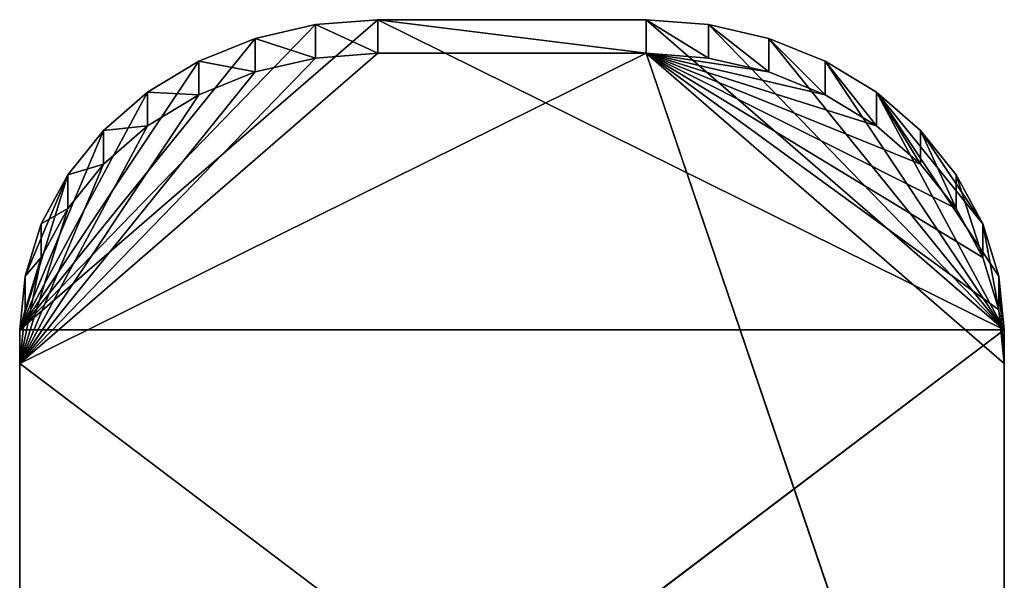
# Model space of a CAD drawing. Header units: centimetres. Extents: x 0 to 2.2, y 0 to 7.51.
# Tile 96 of 96: x 0 to 2.2, y 6.25 to 7.51. Entities that reach past the tile are written whole.
import ezdxf

# ---------------------------------------------------------------- set-up
doc = ezdxf.new("R2010")
doc.units = ezdxf.units.CM
doc.header["$LTSCALE"] = 2.54
doc.layers.get('0').update_dxf_attribs({"true_color": 0xff5454})

# ---------------------------------------------------------------- blocks, each defined once
blk = doc.blocks.new('Wieszak na r_czniki przykr_cany.STL')
at = {"color": 0}
for p, q in [((0.8, 7.5053, 1.4), (0, 6.8124, 1)), ((0.8, 7.5053, 1.4), (0, 6.8124, 1)), ((0.8, 7.5053, 1.4), (0.6611, 7.4947, 1.3939)), ((0.8, 7.5053, 1.4), (0.6611, 7.4947, 1.3939)), ((0.8, 7.4303, 1.5299), (0.8, 7.5053, 1.4)), ((1.4, 7.5053, 1.4), (0.8, 7.5053, 1.4)), ((0.8, 7.5053, 1.4), (1.4, 7.4303, 1.5299)), ((0.8, 7.5053, 1.4), (1.4, 7.4303, 1.5299)), ((0.8, 7.4303, 1.5299), (0.8, 7.5053, 1.4)), ((0.8, 7.5053, 1.4), (2.2, 6.8124, 1)), ((0.8, 7.5053, 1.4), (2.2, 6.8124, 1)), ((1.4, 7.5053, 1.4), (0.8, 7.5053, 1.4)), ((1.4, 7.5053, 1.4), (1.4, 7.4303, 1.5299)), ((1.5389, 7.4197, 1.5238), (1.4, 7.5053, 1.4)), ((1.5389, 7.4197, 1.5238), (1.4, 7.5053, 1.4)), ((1.5389, 7.4947, 1.3939), (1.4, 7.5053, 1.4)), ((1.4, 7.5053, 1.4), (1.4, 7.4303, 1.5299)), ((1.4, 7.5053, 1.4), (2.2, 6.8124, 1)), ((1.4, 7.5053, 1.4), (2.2, 6.8124, 1)), ((1.5389, 7.4947, 1.3939), (1.4, 7.5053, 1.4)), ((0.6611, 7.4947, 1.3939), (0, 6.8124, 1)), ((0.6611, 7.4947, 1.3939), (0, 6.8124, 1)), ((0.6611, 7.4947, 1.3939), (0.5264, 7.4635, 1.3759)), ((0.6611, 7.4947, 1.3939), (0.5264, 7.4635, 1.3759)), ((0.6611, 7.4197, 1.5238), (0.6611, 7.4947, 1.3939)), ((0.6611, 7.4197, 1.5238), (0.6611, 7.4947, 1.3939)), ((0.8, 7.4303, 1.5299), (0.6611, 7.4947, 1.3939)), ((0.8, 7.4303, 1.5299), (0.6611, 7.4947, 1.3939)), ((1.5389, 7.4197, 1.5238), (1.5389, 7.4947, 1.3939)), ((1.5389, 7.4197, 1.5238), (1.5389, 7.4947, 1.3939)), ((1.6736, 7.3885, 1.5058), (1.5389, 7.4947, 1.3939)), ((1.6736, 7.3885, 1.5058), (1.5389, 7.4947, 1.3939)), ((1.6736, 7.4635, 1.3759), (1.5389, 7.4947, 1.3939)), ((1.6736, 7.4635, 1.3759), (1.5389, 7.4947, 1.3939)), ((2.2, 6.8124, 1), (1.5389, 7.4947, 1.3939)), ((2.2, 6.8124, 1), (1.5389, 7.4947, 1.3939)), ((0.5264, 7.4635, 1.3759), (0, 6.8124, 1)), ((0.5264, 7.4635, 1.3759), (0, 6.8124, 1)), ((0.5264, 7.4635, 1.3759), (0.4, 7.4124, 1.3464)), ((0.5264, 7.4635, 1.3759), (0.4, 7.4124, 1.3464)), ((0.5264, 7.3885, 1.5058), (0.5264, 7.4635, 1.3759)), ((0.5264, 7.3885, 1.5058), (0.5264, 7.4635, 1.3759)), ((0.6611, 7.4197, 1.5238), (0.5264, 7.4635, 1.3759)), ((0.6611, 7.4197, 1.5238), (0.5264, 7.4635, 1.3759)), ((1.6736, 7.3885, 1.5058), (1.6736, 7.4635, 1.3759)), ((1.6736, 7.3885, 1.5058), (1.6736, 7.4635, 1.3759)), ((1.8, 7.3374, 1.4763), (1.6736, 7.4635, 1.3759)), ((1.8, 7.3374, 1.4763), (1.6736, 7.4635, 1.3759)), ((1.8, 7.4124, 1.3464), (1.6736, 7.4635, 1.3759)), ((1.6736, 7.4635, 1.3759), (2.2, 6.8124, 1)), ((1.8, 7.4124, 1.3464), (1.6736, 7.4635, 1.3759)), ((1.6736, 7.4635, 1.3759), (2.2, 6.8124, 1)), ((1.4, 7.4303, 1.5299), (0, 6.7374, 1.1299)), ((1.4, 7.4303, 1.5299), (0, 6.7374, 1.1299)), ((0.8, 7.4303, 1.5299), (0, 6.7374, 1.1299)), ((0.8, 7.4303, 1.5299), (0, 6.7374, 1.1299)), ((0, 6.7374, 1.1299), (0.6611, 7.4197, 1.5238)), ((0, 6.7374, 1.1299), (0.6611, 7.4197, 1.5238)), ((0.5264, 7.3885, 1.5058), (0.6611, 7.4197, 1.5238)), ((0.5264, 7.3885, 1.5058), (0.6611, 7.4197, 1.5238)), ((0.6611, 7.4197, 1.5238), (0.8, 7.4303, 1.5299)), ((0.6611, 7.4197, 1.5238), (0.8, 7.4303, 1.5299)), ((0.8, 7.4303, 1.5299), (1.4, 7.4303, 1.5299)), ((0.8, 7.4303, 1.5299), (1.4, 7.4303, 1.5299)), ((1.4, 7.4303, 1.5299), (1.5389, 7.4197, 1.5238)), ((2.2, 6.7374, 1.1299), (1.4, 7.4303, 1.5299)), ((1.4, 7.4303, 1.5299), (2.2, 5.075, 0.1701)), ((2.2, 6.7374, 1.1299), (1.4, 7.4303, 1.5299)), ((2.1878, 6.8577, 1.1994), (1.4, 7.4303, 1.5299)), ((2.1878, 6.8577, 1.1994), (1.4, 7.4303, 1.5299)), ((2.1518, 6.9744, 1.2667), (1.4, 7.4303, 1.5299)), ((1.4, 7.4303, 1.5299), (2.2, 5.075, 0.1701)), ((2.0928, 7.0838, 1.3299), (1.4, 7.4303, 1.5299)), ((2.1518, 6.9744, 1.2667), (1.4, 7.4303, 1.5299)), ((2.0928, 7.0838, 1.3299), (1.4, 7.4303, 1.5299)), ((2.0128, 7.1828, 1.387), (1.4, 7.4303, 1.5299)), ((2.0128, 7.1828, 1.387), (1.4, 7.4303, 1.5299)), ((1.9142, 7.2682, 1.4363), (1.4, 7.4303, 1.5299)), ((1.8, 7.3374, 1.4763), (1.4, 7.4303, 1.5299)), ((1.9142, 7.2682, 1.4363), (1.4, 7.4303, 1.5299)), ((1.8, 7.3374, 1.4763), (1.4, 7.4303, 1.5299)), ((1.6736, 7.3885, 1.5058), (1.4, 7.4303, 1.5299)), ((1.6736, 7.3885, 1.5058), (1.4, 7.4303, 1.5299)), ((1.4, 7.4303, 1.5299), (1.5389, 7.4197, 1.5238)), ((1.5389, 7.4197, 1.5238), (1.6736, 7.3885, 1.5058)), ((1.5389, 7.4197, 1.5238), (1.6736, 7.3885, 1.5058)), ((0.4, 7.4124, 1.3464), (0, 6.8124, 1)), ((0.4, 7.4124, 1.3464), (0, 6.8124, 1)), ((0.4, 7.4124, 1.3464), (0.2858, 7.3432, 1.3064)), ((0.4, 7.4124, 1.3464), (0.2858, 7.3432, 1.3064)), ((0.4, 7.3374, 1.4763), (0.4, 7.4124, 1.3464)), ((0.4, 7.3374, 1.4763), (0.4, 7.4124, 1.3464)), ((0.5264, 7.3885, 1.5058), (0.4, 7.4124, 1.3464)), ((0.5264, 7.3885, 1.5058), (0.4, 7.4124, 1.3464)), ((1.8, 7.3374, 1.4763), (1.8, 7.4124, 1.3464)), ((1.8, 7.3374, 1.4763), (1.8, 7.4124, 1.3464)), ((1.9142, 7.2682, 1.4363), (1.8, 7.4124, 1.3464)), ((1.9142, 7.2682, 1.4363), (1.8, 7.4124, 1.3464)), ((1.9142, 7.3432, 1.3064), (1.8, 7.4124, 1.3464)), ((1.8, 7.4124, 1.3464), (2.2, 6.8124, 1)), ((1.8, 7.4124, 1.3464), (2.2, 6.8124, 1)), ((1.9142, 7.3432, 1.3064), (1.8, 7.4124, 1.3464)), ((0.5264, 7.3885, 1.5058), (0, 6.7374, 1.1299)), ((0.5264, 7.3885, 1.5058), (0, 6.7374, 1.1299)), ((0.4, 7.3374, 1.4763), (0.5264, 7.3885, 1.5058)), ((0.4, 7.3374, 1.4763), (0.5264, 7.3885, 1.5058)), ((1.6736, 7.3885, 1.5058), (1.8, 7.3374, 1.4763)), ((1.6736, 7.3885, 1.5058), (1.8, 7.3374, 1.4763)), ((0.2858, 7.3432, 1.3064), (0, 6.8124, 1)), ((0.2858, 7.3432, 1.3064), (0, 6.8124, 1)), ((0.4, 7.3374, 1.4763), (0, 6.7374, 1.1299)), ((0.4, 7.3374, 1.4763), (0, 6.7374, 1.1299)), ((0.2858, 7.3432, 1.3064), (0.1872, 7.2578, 1.2571)), ((0.2858, 7.3432, 1.3064), (0.1872, 7.2578, 1.2571)), ((0.2858, 7.2682, 1.4363), (0.2858, 7.3432, 1.3064)), ((0.2858, 7.2682, 1.4363), (0.2858, 7.3432, 1.3064)), ((0.4, 7.3374, 1.4763), (0.2858, 7.3432, 1.3064)), ((0.4, 7.3374, 1.4763), (0.2858, 7.3432, 1.3064)), ((0.2858, 7.2682, 1.4363), (0.4, 7.3374, 1.4763)), ((0.2858, 7.2682, 1.4363), (0.4, 7.3374, 1.4763)), ((1.8, 7.3374, 1.4763), (1.9142, 7.2682, 1.4363)), ((1.8, 7.3374, 1.4763), (1.9142, 7.2682, 1.4363)), ((1.9142, 7.2682, 1.4363), (1.9142, 7.3432, 1.3064)), ((1.9142, 7.2682, 1.4363), (1.9142, 7.3432, 1.3064)), ((2.0128, 7.1828, 1.387), (1.9142, 7.3432, 1.3064)), ((2.0128, 7.1828, 1.387), (1.9142, 7.3432, 1.3064)), ((2.0128, 7.2578, 1.2571), (1.9142, 7.3432, 1.3064)), ((2.1518, 7.0494, 1.1368), (1.9142, 7.3432, 1.3064)), ((2.0128, 7.2578, 1.2571), (1.9142, 7.3432, 1.3064)), ((1.9142, 7.3432, 1.3064), (2.2, 6.8124, 1)), ((1.9142, 7.3432, 1.3064), (2.2, 6.8124, 1)), ((1.9142, 7.3432, 1.3064), (2.1878, 6.9327, 1.0695)), ((1.9142, 7.3432, 1.3064), (2.1878, 6.9327, 1.0695)), ((2.1518, 7.0494, 1.1368), (1.9142, 7.3432, 1.3064)), ((0.2858, 7.2682, 1.4363), (0, 6.7374, 1.1299)), ((0.2858, 7.2682, 1.4363), (0, 6.7374, 1.1299)), ((0.1872, 7.1828, 1.387), (0.2858, 7.2682, 1.4363)), ((0.2858, 7.2682, 1.4363), (0.1872, 7.2578, 1.2571)), ((0.2858, 7.2682, 1.4363), (0.1872, 7.2578, 1.2571)), ((0.1872, 7.1828, 1.387), (0.2858, 7.2682, 1.4363)), ((1.9142, 7.2682, 1.4363), (2.0128, 7.1828, 1.387)), ((1.9142, 7.2682, 1.4363), (2.0128, 7.1828, 1.387)), ((0.1872, 7.2578, 1.2571), (0, 6.8124, 1)), ((0.1872, 7.2578, 1.2571), (0, 6.8124, 1)), ((0.1872, 7.2578, 1.2571), (0.1072, 7.1588, 1.2)), ((0.1872, 7.2578, 1.2571), (0.1072, 7.1588, 1.2)), ((0.1872, 7.1828, 1.387), (0.1872, 7.2578, 1.2571)), ((0.1872, 7.1828, 1.387), (0.1872, 7.2578, 1.2571)), ((2.0128, 7.1828, 1.387), (2.0128, 7.2578, 1.2571)), ((2.0128, 7.1828, 1.387), (2.0128, 7.2578, 1.2571)), ((2.0928, 7.0838, 1.3299), (2.0128, 7.2578, 1.2571)), ((2.0928, 7.0838, 1.3299), (2.0128, 7.2578, 1.2571)), ((2.0928, 7.1588, 1.2), (2.0128, 7.2578, 1.2571)), ((2.1518, 7.0494, 1.1368), (2.0128, 7.2578, 1.2571)), ((2.0928, 7.1588, 1.2), (2.0128, 7.2578, 1.2571)), ((2.1518, 7.0494, 1.1368), (2.0128, 7.2578, 1.2571)), ((0.1872, 7.1828, 1.387), (0, 6.7374, 1.1299)), ((0.1872, 7.1828, 1.387), (0, 6.7374, 1.1299)), ((0.1072, 7.0838, 1.3299), (0.1872, 7.1828, 1.387)), ((0.1872, 7.1828, 1.387), (0.1072, 7.1588, 1.2)), ((0.1872, 7.1828, 1.387), (0.1072, 7.1588, 1.2)), ((0.1072, 7.0838, 1.3299), (0.1872, 7.1828, 1.387)), ((2.0128, 7.1828, 1.387), (2.0928, 7.0838, 1.3299)), ((2.0128, 7.1828, 1.387), (2.0928, 7.0838, 1.3299)), ((0, 6.8124, 1), (0.1072, 7.1588, 1.2)), ((0, 6.8124, 1), (0.1072, 7.1588, 1.2)), ((0.0122, 6.9327, 1.0695), (0.1072, 7.1588, 1.2)), ((0.0122, 6.9327, 1.0695), (0.1072, 7.1588, 1.2)), ((0.1072, 7.1588, 1.2), (0.0482, 7.0494, 1.1368)), ((0.1072, 7.1588, 1.2), (0.0482, 7.0494, 1.1368)), ((0.1072, 7.0838, 1.3299), (0.1072, 7.1588, 1.2)), ((0.1072, 7.0838, 1.3299), (0.1072, 7.1588, 1.2)), ((2.0928, 7.0838, 1.3299), (2.0928, 7.1588, 1.2)), ((2.0928, 7.0838, 1.3299), (2.0928, 7.1588, 1.2)), ((2.1518, 6.9744, 1.2667), (2.0928, 7.1588, 1.2)), ((2.1518, 6.9744, 1.2667), (2.0928, 7.1588, 1.2)), ((2.1518, 7.0494, 1.1368), (2.0928, 7.1588, 1.2)), ((2.1518, 7.0494, 1.1368), (2.0928, 7.1588, 1.2)), ((0.1072, 7.0838, 1.3299), (0, 6.7374, 1.1299)), ((0.1072, 7.0838, 1.3299), (0, 6.7374, 1.1299)), ((0.0482, 6.9744, 1.2667), (0.1072, 7.0838, 1.3299)), ((0.1072, 7.0838, 1.3299), (0.0482, 7.0494, 1.1368)), ((0.1072, 7.0838, 1.3299), (0.0482, 7.0494, 1.1368)), ((0.0482, 6.9744, 1.2667), (0.1072, 7.0838, 1.3299)), ((2.0928, 7.0838, 1.3299), (2.1518, 6.9744, 1.2667)), ((2.0928, 7.0838, 1.3299), (2.1518, 6.9744, 1.2667)), ((0.0482, 7.0494, 1.1368), (0.0122, 6.9327, 1.0695)), ((0.0482, 7.0494, 1.1368), (0.0122, 6.9327, 1.0695)), ((0.0482, 6.9744, 1.2667), (0.0482, 7.0494, 1.1368)), ((0.0482, 6.9744, 1.2667), (0.0482, 7.0494, 1.1368)), ((2.1518, 6.9744, 1.2667), (2.1518, 7.0494, 1.1368)), ((2.1518, 6.9744, 1.2667), (2.1518, 7.0494, 1.1368)), ((2.1878, 6.8577, 1.1994), (2.1518, 7.0494, 1.1368)), ((2.1878, 6.8577, 1.1994), (2.1518, 7.0494, 1.1368)), ((2.1878, 6.9327, 1.0695), (2.1518, 7.0494, 1.1368)), ((2.1878, 6.9327, 1.0695), (2.1518, 7.0494, 1.1368)), ((0.0482, 6.9744, 1.2667), (0, 6.7374, 1.1299)), ((0.0482, 6.9744, 1.2667), (0, 6.7374, 1.1299)), ((0.0122, 6.8577, 1.1994), (0.0482, 6.9744, 1.2667)), ((0.0482, 6.9744, 1.2667), (0.0122, 6.9327, 1.0695)), ((0.0482, 6.9744, 1.2667), (0.0122, 6.9327, 1.0695)), ((0.0122, 6.8577, 1.1994), (0.0482, 6.9744, 1.2667)), ((2.1518, 6.9744, 1.2667), (2.1878, 6.8577, 1.1994)), ((2.1518, 6.9744, 1.2667), (2.1878, 6.8577, 1.1994)), ((0.0122, 6.9327, 1.0695), (0, 6.8124, 1)), ((0.0122, 6.9327, 1.0695), (0, 6.8124, 1)), ((0.0122, 6.8577, 1.1994), (0.0122, 6.9327, 1.0695)), ((0.0122, 6.8577, 1.1994), (0.0122, 6.9327, 1.0695)), ((2.1878, 6.8577, 1.1994), (2.1878, 6.9327, 1.0695)), ((2.1878, 6.8577, 1.1994), (2.1878, 6.9327, 1.0695)), ((2.2, 6.7374, 1.1299), (2.1878, 6.9327, 1.0695)), ((2.2, 6.7374, 1.1299), (2.1878, 6.9327, 1.0695)), ((2.2, 6.8124, 1), (2.1878, 6.9327, 1.0695)), ((2.2, 6.8124, 1), (2.1878, 6.9327, 1.0695)), ((0, 6.7374, 1.1299), (0.0122, 6.8577, 1.1994)), ((0.0122, 6.8577, 1.1994), (0, 6.8124, 1)), ((0.0122, 6.8577, 1.1994), (0, 6.8124, 1)), ((0, 6.7374, 1.1299), (0.0122, 6.8577, 1.1994)), ((2.1878, 6.8577, 1.1994), (2.2, 6.7374, 1.1299)), ((2.1878, 6.8577, 1.1994), (2.2, 6.7374, 1.1299)), ((0, 6.8124, 1), (0, 6.7374, 1.1299)), ((0, 5.15, 0.0402), (2.2, 6.8124, 1)), ((0, 5.15, 0.0402), (2.2, 6.8124, 1)), ((0, 5.15, 0.0402), (0, 6.8124, 1)), ((0, 6.8124, 1), (2.2, 6.8124, 1)), ((0, 6.8124, 1), (2.2, 6.8124, 1)), ((0, 5.15, 0.0402), (0, 6.8124, 1)), ((0, 6.8124, 1), (0, 6.7374, 1.1299)), ((2.2, 6.7374, 1.1299), (2.2, 6.8124, 1)), ((2.2, 6.8124, 1), (2.2, 5.15, 0.0402)), ((2.2, 5.075, 0.1701), (2.2, 6.8124, 1)), ((2.2, 6.7374, 1.1299), (2.2, 6.8124, 1)), ((2.2, 5.075, 0.1701), (2.2, 6.8124, 1)), ((2.2, 6.8124, 1), (2.2, 5.15, 0.0402)), ((0, 6.7374, 1.1299), (0, 5.075, 0.1701)), ((2.2, 5.075, 0.1701), (0, 6.7374, 1.1299)), ((2.2, 5.075, 0.1701), (0, 6.7374, 1.1299)), ((0, 5.15, 0.0402), (0, 6.7374, 1.1299)), ((0, 5.15, 0.0402), (0, 6.7374, 1.1299)), ((0, 6.7374, 1.1299), (0, 5.075, 0.1701)), ((2.2, 5.075, 0.1701), (2.2, 6.7374, 1.1299)), ((2.2, 5.075, 0.1701), (2.2, 6.7374, 1.1299))]:
    blk.add_line(p, q, dxfattribs=at)
mesh = blk.add_polyface(dxfattribs=at)
corners = [(0.8, 7.5053, 1.4), (0, 6.8124, 1), (0.6611, 7.4947, 1.3939)]
mesh.append_faces([[corners[k] for k in face] for face in [(0, 1, 2)]], dxfattribs={"color": 0})
mesh = blk.add_polyface(dxfattribs=at)
corners = [(2.2, 6.8124, 1), (0, 6.8124, 1), (0.8, 7.5053, 1.4)]
mesh.append_faces([[corners[k] for k in face] for face in [(0, 1, 2)]], dxfattribs={"color": 0})
mesh = blk.add_polyface(dxfattribs=at)
corners = [(0.8, 7.4303, 1.5299), (0.8, 7.5053, 1.4), (0.6611, 7.4947, 1.3939)]
mesh.append_faces([[corners[k] for k in face] for face in [(0, 1, 2)]], dxfattribs={"color": 0})
mesh = blk.add_polyface(dxfattribs=at)
corners = [(1.4, 7.4303, 1.5299), (1.4, 7.5053, 1.4), (0.8, 7.5053, 1.4)]
mesh.append_faces([[corners[k] for k in face] for face in [(0, 1, 2)]], dxfattribs={"color": 0})
mesh = blk.add_polyface(dxfattribs=at)
corners = [(1.4, 7.4303, 1.5299), (0.8, 7.5053, 1.4), (0.8, 7.4303, 1.5299)]
mesh.append_faces([[corners[k] for k in face] for face in [(0, 1, 2)]], dxfattribs={"color": 0})
mesh = blk.add_polyface(dxfattribs=at)
corners = [(2.2, 6.8124, 1), (0.8, 7.5053, 1.4), (1.4, 7.5053, 1.4)]
mesh.append_faces([[corners[k] for k in face] for face in [(0, 1, 2)]], dxfattribs={"color": 0})
mesh = blk.add_polyface(dxfattribs=at)
corners = [(1.4, 7.4303, 1.5299), (1.5389, 7.4197, 1.5238), (1.4, 7.5053, 1.4)]
mesh.append_faces([[corners[k] for k in face] for face in [(0, 1, 2)]], dxfattribs={"color": 0})
mesh = blk.add_polyface(dxfattribs=at)
corners = [(1.5389, 7.4197, 1.5238), (1.5389, 7.4947, 1.3939), (1.4, 7.5053, 1.4)]
mesh.append_faces([[corners[k] for k in face] for face in [(0, 1, 2)]], dxfattribs={"color": 0})
mesh = blk.add_polyface(dxfattribs=at)
corners = [(2.2, 6.8124, 1), (1.4, 7.5053, 1.4), (1.5389, 7.4947, 1.3939)]
mesh.append_faces([[corners[k] for k in face] for face in [(0, 1, 2)]], dxfattribs={"color": 0})
mesh = blk.add_polyface(dxfattribs=at)
corners = [(0.6611, 7.4947, 1.3939), (0, 6.8124, 1), (0.5264, 7.4635, 1.3759)]
mesh.append_faces([[corners[k] for k in face] for face in [(0, 1, 2)]], dxfattribs={"color": 0})
mesh = blk.add_polyface(dxfattribs=at)
corners = [(0.6611, 7.4197, 1.5238), (0.6611, 7.4947, 1.3939), (0.5264, 7.4635, 1.3759)]
mesh.append_faces([[corners[k] for k in face] for face in [(0, 1, 2)]], dxfattribs={"color": 0})
mesh = blk.add_polyface(dxfattribs=at)
corners = [(0.8, 7.4303, 1.5299), (0.6611, 7.4947, 1.3939), (0.6611, 7.4197, 1.5238)]
mesh.append_faces([[corners[k] for k in face] for face in [(0, 1, 2)]], dxfattribs={"color": 0})
mesh = blk.add_polyface(dxfattribs=at)
corners = [(1.5389, 7.4197, 1.5238), (1.6736, 7.3885, 1.5058), (1.5389, 7.4947, 1.3939)]
mesh.append_faces([[corners[k] for k in face] for face in [(0, 1, 2)]], dxfattribs={"color": 0})
mesh = blk.add_polyface(dxfattribs=at)
corners = [(1.6736, 7.3885, 1.5058), (1.6736, 7.4635, 1.3759), (1.5389, 7.4947, 1.3939)]
mesh.append_faces([[corners[k] for k in face] for face in [(0, 1, 2)]], dxfattribs={"color": 0})
mesh = blk.add_polyface(dxfattribs=at)
corners = [(2.2, 6.8124, 1), (1.5389, 7.4947, 1.3939), (1.6736, 7.4635, 1.3759)]
mesh.append_faces([[corners[k] for k in face] for face in [(0, 1, 2)]], dxfattribs={"color": 0})
mesh = blk.add_polyface(dxfattribs=at)
corners = [(0.5264, 7.4635, 1.3759), (0, 6.8124, 1), (0.4, 7.4124, 1.3464)]
mesh.append_faces([[corners[k] for k in face] for face in [(0, 1, 2)]], dxfattribs={"color": 0})
mesh = blk.add_polyface(dxfattribs=at)
corners = [(0.5264, 7.3885, 1.5058), (0.5264, 7.4635, 1.3759), (0.4, 7.4124, 1.3464)]
mesh.append_faces([[corners[k] for k in face] for face in [(0, 1, 2)]], dxfattribs={"color": 0})
mesh = blk.add_polyface(dxfattribs=at)
corners = [(0.6611, 7.4197, 1.5238), (0.5264, 7.4635, 1.3759), (0.5264, 7.3885, 1.5058)]
mesh.append_faces([[corners[k] for k in face] for face in [(0, 1, 2)]], dxfattribs={"color": 0})
mesh = blk.add_polyface(dxfattribs=at)
corners = [(1.6736, 7.3885, 1.5058), (1.8, 7.3374, 1.4763), (1.6736, 7.4635, 1.3759)]
mesh.append_faces([[corners[k] for k in face] for face in [(0, 1, 2)]], dxfattribs={"color": 0})
mesh = blk.add_polyface(dxfattribs=at)
corners = [(1.8, 7.3374, 1.4763), (1.8, 7.4124, 1.3464), (1.6736, 7.4635, 1.3759)]
mesh.append_faces([[corners[k] for k in face] for face in [(0, 1, 2)]], dxfattribs={"color": 0})
mesh = blk.add_polyface(dxfattribs=at)
corners = [(2.2, 6.8124, 1), (1.6736, 7.4635, 1.3759), (1.8, 7.4124, 1.3464)]
mesh.append_faces([[corners[k] for k in face] for face in [(0, 1, 2)]], dxfattribs={"color": 0})
mesh = blk.add_polyface(dxfattribs=at)
corners = [(2.2, 5.075, 0.1701), (1.4, 7.4303, 1.5299), (0, 6.7374, 1.1299)]
mesh.append_faces([[corners[k] for k in face] for face in [(0, 1, 2)]], dxfattribs={"color": 0})
mesh = blk.add_polyface(dxfattribs=at)
corners = [(1.4, 7.4303, 1.5299), (0.8, 7.4303, 1.5299), (0, 6.7374, 1.1299)]
mesh.append_faces([[corners[k] for k in face] for face in [(0, 1, 2)]], dxfattribs={"color": 0})
mesh = blk.add_polyface(dxfattribs=at)
corners = [(0.8, 7.4303, 1.5299), (0.6611, 7.4197, 1.5238), (0, 6.7374, 1.1299)]
mesh.append_faces([[corners[k] for k in face] for face in [(0, 1, 2)]], dxfattribs={"color": 0})
mesh = blk.add_polyface(dxfattribs=at)
corners = [(0.6611, 7.4197, 1.5238), (0.5264, 7.3885, 1.5058), (0, 6.7374, 1.1299)]
mesh.append_faces([[corners[k] for k in face] for face in [(0, 1, 2)]], dxfattribs={"color": 0})
mesh = blk.add_polyface(dxfattribs=at)
corners = [(2.2, 6.7374, 1.1299), (1.4, 7.4303, 1.5299), (2.2, 5.075, 0.1701)]
mesh.append_faces([[corners[k] for k in face] for face in [(0, 1, 2)]], dxfattribs={"color": 0})
mesh = blk.add_polyface(dxfattribs=at)
corners = [(2.2, 6.7374, 1.1299), (2.1878, 6.8577, 1.1994), (1.4, 7.4303, 1.5299)]
mesh.append_faces([[corners[k] for k in face] for face in [(0, 1, 2)]], dxfattribs={"color": 0})
mesh = blk.add_polyface(dxfattribs=at)
corners = [(2.1878, 6.8577, 1.1994), (2.1518, 6.9744, 1.2667), (1.4, 7.4303, 1.5299)]
mesh.append_faces([[corners[k] for k in face] for face in [(0, 1, 2)]], dxfattribs={"color": 0})
mesh = blk.add_polyface(dxfattribs=at)
corners = [(2.1518, 6.9744, 1.2667), (2.0928, 7.0838, 1.3299), (1.4, 7.4303, 1.5299)]
mesh.append_faces([[corners[k] for k in face] for face in [(0, 1, 2)]], dxfattribs={"color": 0})
mesh = blk.add_polyface(dxfattribs=at)
corners = [(2.0928, 7.0838, 1.3299), (2.0128, 7.1828, 1.387), (1.4, 7.4303, 1.5299)]
mesh.append_faces([[corners[k] for k in face] for face in [(0, 1, 2)]], dxfattribs={"color": 0})
mesh = blk.add_polyface(dxfattribs=at)
corners = [(2.0128, 7.1828, 1.387), (1.9142, 7.2682, 1.4363), (1.4, 7.4303, 1.5299)]
mesh.append_faces([[corners[k] for k in face] for face in [(0, 1, 2)]], dxfattribs={"color": 0})
mesh = blk.add_polyface(dxfattribs=at)
corners = [(1.9142, 7.2682, 1.4363), (1.8, 7.3374, 1.4763), (1.4, 7.4303, 1.5299)]
mesh.append_faces([[corners[k] for k in face] for face in [(0, 1, 2)]], dxfattribs={"color": 0})
mesh = blk.add_polyface(dxfattribs=at)
corners = [(1.8, 7.3374, 1.4763), (1.6736, 7.3885, 1.5058), (1.4, 7.4303, 1.5299)]
mesh.append_faces([[corners[k] for k in face] for face in [(0, 1, 2)]], dxfattribs={"color": 0})
mesh = blk.add_polyface(dxfattribs=at)
corners = [(1.6736, 7.3885, 1.5058), (1.5389, 7.4197, 1.5238), (1.4, 7.4303, 1.5299)]
mesh.append_faces([[corners[k] for k in face] for face in [(0, 1, 2)]], dxfattribs={"color": 0})
mesh = blk.add_polyface(dxfattribs=at)
corners = [(0.4, 7.4124, 1.3464), (0, 6.8124, 1), (0.2858, 7.3432, 1.3064)]
mesh.append_faces([[corners[k] for k in face] for face in [(0, 1, 2)]], dxfattribs={"color": 0})
mesh = blk.add_polyface(dxfattribs=at)
corners = [(0.4, 7.3374, 1.4763), (0.4, 7.4124, 1.3464), (0.2858, 7.3432, 1.3064)]
mesh.append_faces([[corners[k] for k in face] for face in [(0, 1, 2)]], dxfattribs={"color": 0})
mesh = blk.add_polyface(dxfattribs=at)
corners = [(0.5264, 7.3885, 1.5058), (0.4, 7.4124, 1.3464), (0.4, 7.3374, 1.4763)]
mesh.append_faces([[corners[k] for k in face] for face in [(0, 1, 2)]], dxfattribs={"color": 0})
mesh = blk.add_polyface(dxfattribs=at)
corners = [(1.8, 7.3374, 1.4763), (1.9142, 7.2682, 1.4363), (1.8, 7.4124, 1.3464)]
mesh.append_faces([[corners[k] for k in face] for face in [(0, 1, 2)]], dxfattribs={"color": 0})
mesh = blk.add_polyface(dxfattribs=at)
corners = [(1.9142, 7.2682, 1.4363), (1.9142, 7.3432, 1.3064), (1.8, 7.4124, 1.3464)]
mesh.append_faces([[corners[k] for k in face] for face in [(0, 1, 2)]], dxfattribs={"color": 0})
mesh = blk.add_polyface(dxfattribs=at)
corners = [(2.2, 6.8124, 1), (1.8, 7.4124, 1.3464), (1.9142, 7.3432, 1.3064)]
mesh.append_faces([[corners[k] for k in face] for face in [(0, 1, 2)]], dxfattribs={"color": 0})
mesh = blk.add_polyface(dxfattribs=at)
corners = [(0.5264, 7.3885, 1.5058), (0.4, 7.3374, 1.4763), (0, 6.7374, 1.1299)]
mesh.append_faces([[corners[k] for k in face] for face in [(0, 1, 2)]], dxfattribs={"color": 0})
mesh = blk.add_polyface(dxfattribs=at)
corners = [(0.2858, 7.3432, 1.3064), (0, 6.8124, 1), (0.1872, 7.2578, 1.2571)]
mesh.append_faces([[corners[k] for k in face] for face in [(0, 1, 2)]], dxfattribs={"color": 0})
mesh = blk.add_polyface(dxfattribs=at)
corners = [(0.4, 7.3374, 1.4763), (0.2858, 7.2682, 1.4363), (0, 6.7374, 1.1299)]
mesh.append_faces([[corners[k] for k in face] for face in [(0, 1, 2)]], dxfattribs={"color": 0})
mesh = blk.add_polyface(dxfattribs=at)
corners = [(0.2858, 7.3432, 1.3064), (0.1872, 7.2578, 1.2571), (0.2858, 7.2682, 1.4363)]
mesh.append_faces([[corners[k] for k in face] for face in [(0, 1, 2)]], dxfattribs={"color": 0})
mesh = blk.add_polyface(dxfattribs=at)
corners = [(0.4, 7.3374, 1.4763), (0.2858, 7.3432, 1.3064), (0.2858, 7.2682, 1.4363)]
mesh.append_faces([[corners[k] for k in face] for face in [(0, 1, 2)]], dxfattribs={"color": 0})
mesh = blk.add_polyface(dxfattribs=at)
corners = [(1.9142, 7.3432, 1.3064), (1.9142, 7.2682, 1.4363), (2.0128, 7.1828, 1.387)]
mesh.append_faces([[corners[k] for k in face] for face in [(0, 1, 2)]], dxfattribs={"color": 0})
mesh = blk.add_polyface(dxfattribs=at)
corners = [(1.9142, 7.3432, 1.3064), (2.0128, 7.1828, 1.387), (2.0128, 7.2578, 1.2571)]
mesh.append_faces([[corners[k] for k in face] for face in [(0, 1, 2)]], dxfattribs={"color": 0})
mesh = blk.add_polyface(dxfattribs=at)
corners = [(2.1518, 7.0494, 1.1368), (1.9142, 7.3432, 1.3064), (2.0128, 7.2578, 1.2571)]
mesh.append_faces([[corners[k] for k in face] for face in [(0, 1, 2)]], dxfattribs={"color": 0})
mesh = blk.add_polyface(dxfattribs=at)
corners = [(2.2, 6.8124, 1), (1.9142, 7.3432, 1.3064), (2.1878, 6.9327, 1.0695)]
mesh.append_faces([[corners[k] for k in face] for face in [(0, 1, 2)]], dxfattribs={"color": 0})
mesh = blk.add_polyface(dxfattribs=at)
corners = [(2.1878, 6.9327, 1.0695), (1.9142, 7.3432, 1.3064), (2.1518, 7.0494, 1.1368)]
mesh.append_faces([[corners[k] for k in face] for face in [(0, 1, 2)]], dxfattribs={"color": 0})
mesh = blk.add_polyface(dxfattribs=at)
corners = [(0.2858, 7.2682, 1.4363), (0.1872, 7.1828, 1.387), (0, 6.7374, 1.1299)]
mesh.append_faces([[corners[k] for k in face] for face in [(0, 1, 2)]], dxfattribs={"color": 0})
mesh = blk.add_polyface(dxfattribs=at)
corners = [(0.2858, 7.2682, 1.4363), (0.1872, 7.2578, 1.2571), (0.1872, 7.1828, 1.387)]
mesh.append_faces([[corners[k] for k in face] for face in [(0, 1, 2)]], dxfattribs={"color": 0})
mesh = blk.add_polyface(dxfattribs=at)
corners = [(0.1872, 7.2578, 1.2571), (0, 6.8124, 1), (0.1072, 7.1588, 1.2)]
mesh.append_faces([[corners[k] for k in face] for face in [(0, 1, 2)]], dxfattribs={"color": 0})
mesh = blk.add_polyface(dxfattribs=at)
corners = [(0.1872, 7.2578, 1.2571), (0.1072, 7.1588, 1.2), (0.1872, 7.1828, 1.387)]
mesh.append_faces([[corners[k] for k in face] for face in [(0, 1, 2)]], dxfattribs={"color": 0})
mesh = blk.add_polyface(dxfattribs=at)
corners = [(2.0128, 7.2578, 1.2571), (2.0128, 7.1828, 1.387), (2.0928, 7.0838, 1.3299)]
mesh.append_faces([[corners[k] for k in face] for face in [(0, 1, 2)]], dxfattribs={"color": 0})
mesh = blk.add_polyface(dxfattribs=at)
corners = [(2.0128, 7.2578, 1.2571), (2.0928, 7.0838, 1.3299), (2.0928, 7.1588, 1.2)]
mesh.append_faces([[corners[k] for k in face] for face in [(0, 1, 2)]], dxfattribs={"color": 0})
mesh = blk.add_polyface(dxfattribs=at)
corners = [(2.1518, 7.0494, 1.1368), (2.0128, 7.2578, 1.2571), (2.0928, 7.1588, 1.2)]
mesh.append_faces([[corners[k] for k in face] for face in [(0, 1, 2)]], dxfattribs={"color": 0})
mesh = blk.add_polyface(dxfattribs=at)
corners = [(0.1872, 7.1828, 1.387), (0.1072, 7.0838, 1.3299), (0, 6.7374, 1.1299)]
mesh.append_faces([[corners[k] for k in face] for face in [(0, 1, 2)]], dxfattribs={"color": 0})
mesh = blk.add_polyface(dxfattribs=at)
corners = [(0.1872, 7.1828, 1.387), (0.1072, 7.1588, 1.2), (0.1072, 7.0838, 1.3299)]
mesh.append_faces([[corners[k] for k in face] for face in [(0, 1, 2)]], dxfattribs={"color": 0})
mesh = blk.add_polyface(dxfattribs=at)
corners = [(0.1072, 7.1588, 1.2), (0, 6.8124, 1), (0.0122, 6.9327, 1.0695)]
mesh.append_faces([[corners[k] for k in face] for face in [(0, 1, 2)]], dxfattribs={"color": 0})
mesh = blk.add_polyface(dxfattribs=at)
corners = [(0.1072, 7.1588, 1.2), (0.0122, 6.9327, 1.0695), (0.0482, 7.0494, 1.1368)]
mesh.append_faces([[corners[k] for k in face] for face in [(0, 1, 2)]], dxfattribs={"color": 0})
mesh = blk.add_polyface(dxfattribs=at)
corners = [(0.1072, 7.1588, 1.2), (0.0482, 7.0494, 1.1368), (0.1072, 7.0838, 1.3299)]
mesh.append_faces([[corners[k] for k in face] for face in [(0, 1, 2)]], dxfattribs={"color": 0})
mesh = blk.add_polyface(dxfattribs=at)
corners = [(2.0928, 7.1588, 1.2), (2.0928, 7.0838, 1.3299), (2.1518, 6.9744, 1.2667)]
mesh.append_faces([[corners[k] for k in face] for face in [(0, 1, 2)]], dxfattribs={"color": 0})
mesh = blk.add_polyface(dxfattribs=at)
corners = [(2.0928, 7.1588, 1.2), (2.1518, 6.9744, 1.2667), (2.1518, 7.0494, 1.1368)]
mesh.append_faces([[corners[k] for k in face] for face in [(0, 1, 2)]], dxfattribs={"color": 0})
mesh = blk.add_polyface(dxfattribs=at)
corners = [(0.1072, 7.0838, 1.3299), (0.0482, 6.9744, 1.2667), (0, 6.7374, 1.1299)]
mesh.append_faces([[corners[k] for k in face] for face in [(0, 1, 2)]], dxfattribs={"color": 0})
mesh = blk.add_polyface(dxfattribs=at)
corners = [(0.1072, 7.0838, 1.3299), (0.0482, 7.0494, 1.1368), (0.0482, 6.9744, 1.2667)]
mesh.append_faces([[corners[k] for k in face] for face in [(0, 1, 2)]], dxfattribs={"color": 0})
mesh = blk.add_polyface(dxfattribs=at)
corners = [(0.0482, 7.0494, 1.1368), (0.0122, 6.9327, 1.0695), (0.0482, 6.9744, 1.2667)]
mesh.append_faces([[corners[k] for k in face] for face in [(0, 1, 2)]], dxfattribs={"color": 0})
mesh = blk.add_polyface(dxfattribs=at)
corners = [(2.1518, 7.0494, 1.1368), (2.1518, 6.9744, 1.2667), (2.1878, 6.8577, 1.1994)]
mesh.append_faces([[corners[k] for k in face] for face in [(0, 1, 2)]], dxfattribs={"color": 0})
mesh = blk.add_polyface(dxfattribs=at)
corners = [(2.1518, 7.0494, 1.1368), (2.1878, 6.8577, 1.1994), (2.1878, 6.9327, 1.0695)]
mesh.append_faces([[corners[k] for k in face] for face in [(0, 1, 2)]], dxfattribs={"color": 0})
mesh = blk.add_polyface(dxfattribs=at)
corners = [(0.0482, 6.9744, 1.2667), (0.0122, 6.8577, 1.1994), (0, 6.7374, 1.1299)]
mesh.append_faces([[corners[k] for k in face] for face in [(0, 1, 2)]], dxfattribs={"color": 0})
mesh = blk.add_polyface(dxfattribs=at)
corners = [(0.0482, 6.9744, 1.2667), (0.0122, 6.9327, 1.0695), (0.0122, 6.8577, 1.1994)]
mesh.append_faces([[corners[k] for k in face] for face in [(0, 1, 2)]], dxfattribs={"color": 0})
mesh = blk.add_polyface(dxfattribs=at)
corners = [(0.0122, 6.9327, 1.0695), (0, 6.8124, 1), (0.0122, 6.8577, 1.1994)]
mesh.append_faces([[corners[k] for k in face] for face in [(0, 1, 2)]], dxfattribs={"color": 0})
mesh = blk.add_polyface(dxfattribs=at)
corners = [(2.1878, 6.9327, 1.0695), (2.1878, 6.8577, 1.1994), (2.2, 6.7374, 1.1299)]
mesh.append_faces([[corners[k] for k in face] for face in [(0, 1, 2)]], dxfattribs={"color": 0})
mesh = blk.add_polyface(dxfattribs=at)
corners = [(2.1878, 6.9327, 1.0695), (2.2, 6.7374, 1.1299), (2.2, 6.8124, 1)]
mesh.append_faces([[corners[k] for k in face] for face in [(0, 1, 2)]], dxfattribs={"color": 0})
mesh = blk.add_polyface(dxfattribs=at)
corners = [(0.0122, 6.8577, 1.1994), (0, 6.8124, 1), (0, 6.7374, 1.1299)]
mesh.append_faces([[corners[k] for k in face] for face in [(0, 1, 2)]], dxfattribs={"color": 0})
mesh = blk.add_polyface(dxfattribs=at)
corners = [(2.2, 5.15, 0.0402), (0, 5.15, 0.0402), (2.2, 6.8124, 1)]
mesh.append_faces([[corners[k] for k in face] for face in [(0, 1, 2)]], dxfattribs={"color": 0})
mesh = blk.add_polyface(dxfattribs=at)
corners = [(2.2, 6.8124, 1), (0, 5.15, 0.0402), (0, 6.8124, 1)]
mesh.append_faces([[corners[k] for k in face] for face in [(0, 1, 2)]], dxfattribs={"color": 0})
mesh = blk.add_polyface(dxfattribs=at)
corners = [(0, 6.8124, 1), (0, 5.15, 0.0402), (0, 6.7374, 1.1299)]
mesh.append_faces([[corners[k] for k in face] for face in [(0, 1, 2)]], dxfattribs={"color": 0})
mesh = blk.add_polyface(dxfattribs=at)
corners = [(2.2, 6.8124, 1), (2.2, 6.7374, 1.1299), (2.2, 5.075, 0.1701)]
mesh.append_faces([[corners[k] for k in face] for face in [(0, 1, 2)]], dxfattribs={"color": 0})
mesh = blk.add_polyface(dxfattribs=at)
corners = [(2.2, 6.8124, 1), (2.2, 5.075, 0.1701), (2.2, 5.15, 0.0402)]
mesh.append_faces([[corners[k] for k in face] for face in [(0, 1, 2)]], dxfattribs={"color": 0})
mesh = blk.add_polyface(dxfattribs=at)
corners = [(2.2, 5.075, 0.1701), (0, 6.7374, 1.1299), (0, 5.075, 0.1701)]
mesh.append_faces([[corners[k] for k in face] for face in [(0, 1, 2)]], dxfattribs={"color": 0})
mesh = blk.add_polyface(dxfattribs=at)
corners = [(0, 6.7374, 1.1299), (0, 5.15, 0.0402), (0, 5.075, 0.1701)]
mesh.append_faces([[corners[k] for k in face] for face in [(0, 1, 2)]], dxfattribs={"color": 0})

msp = doc.modelspace()

# ---------------------------------------------------------------- block references
at = {"color": 0}
msp.add_blockref('Wieszak na r_czniki przykr_cany.STL', (0, 0), dxfattribs=at)

doc.saveas('drawing.dxf')
